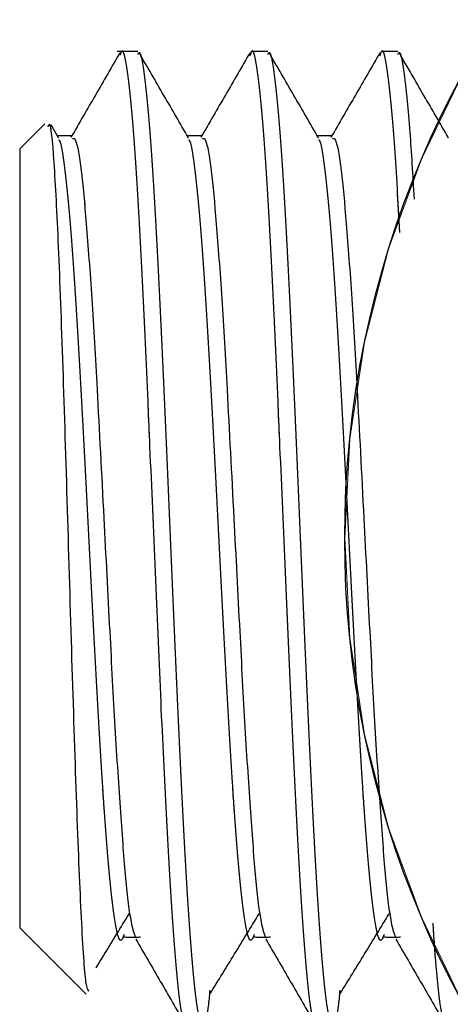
# Model space of a CAD drawing. Header units: inches. Extents: x 0.1 to 16.9, y 0.1 to 10.9.
# Tile 79 of 235: x 6.6275 to 6.6496, y 2.1644 to 2.215. Entities that reach past the tile are written whole.
import ezdxf

# ---------------------------------------------------------------- set-up
doc = ezdxf.new("R2010")
doc.units = ezdxf.units.IN
doc.header["$MEASUREMENT"] = 0
doc.linetypes.add('PHANTOM', pattern=[0.5, 0.25, -0.05, 0.05, -0.05, 0.05, -0.05])

msp = doc.modelspace()

# ---------------------------------------------------------------- linework, layer by layer
at = {"color": 7, "linetype": 'Continuous', "lineweight": 25}
for p, q in [((6.633548, 2.213374), (6.632499, 2.213374)), ((6.640215, 2.213374), (6.639381, 2.213374)), ((6.646882, 2.213374), (6.646048, 2.213374)), ((6.628785, 2.209659), (6.627499, 2.208374)), ((6.629485, 2.208944), (6.629104, 2.209601)), ((6.627499, 2.208374), (6.627499, 2.205092)), ((6.627499, 2.205092), (6.627499, 2.168374)), ((6.627499, 2.168374), (6.630902, 2.164971))]:
    msp.add_line(p, q, dxfattribs=at)
at = {"color": 7, "linetype": 'PHANTOM', "lineweight": 18}
for p, q in [((6.633548, 2.213374), (6.632499, 2.213374)), ((6.633548, 2.213374), (6.632499, 2.213374)), ((6.633548, 2.213374), (6.632499, 2.213374)), ((6.640215, 2.213374), (6.639381, 2.213374)), ((6.640215, 2.213374), (6.639381, 2.213374)), ((6.640215, 2.213374), (6.639381, 2.213374)), ((6.646882, 2.213374), (6.646048, 2.213374)), ((6.646882, 2.213374), (6.646048, 2.213374)), ((6.646882, 2.213374), (6.646048, 2.213374)), ((6.628785, 2.209659), (6.627499, 2.208374)), ((6.628785, 2.209659), (6.627499, 2.208374)), ((6.628785, 2.209659), (6.627499, 2.208374)), ((6.629485, 2.208944), (6.629104, 2.209601)), ((6.629485, 2.208944), (6.629104, 2.209601)), ((6.629485, 2.208944), (6.629104, 2.209601)), ((6.627499, 2.208374), (6.627499, 2.205092)), ((6.627499, 2.208374), (6.627499, 2.205092)), ((6.627499, 2.208374), (6.627499, 2.205092)), ((6.627499, 2.205092), (6.627499, 2.168374)), ((6.627499, 2.205092), (6.627499, 2.168374)), ((6.627499, 2.205092), (6.627499, 2.168374)), ((6.627499, 2.168374), (6.630902, 2.164971)), ((6.627499, 2.168374), (6.630902, 2.164971)), ((6.627499, 2.168374), (6.630902, 2.164971))]:
    msp.add_line(p, q, dxfattribs=at)
at = {"color": 7, "linetype": 'Continuous', "lineweight": 25}
msp.add_circle((6.694166, 2.188374), 0.05, dxfattribs=at)
at = {"color": 7, "linetype": 'PHANTOM', "lineweight": 18}
msp.add_circle((6.694166, 2.188374), 0.05, dxfattribs=at)
msp.add_circle((6.694166, 2.188374), 0.05, dxfattribs=at)
msp.add_circle((6.694166, 2.188374), 0.05, dxfattribs=at)
at = {"color": 7, "linetype": 'Continuous', "lineweight": 25}
for points, knots in [([(6.632642, 2.213312), (6.632222, 2.212587), (6.631384, 2.211138), (6.630544, 2.20969), (6.630126, 2.208967)], [0, 0, 0, 0, 0.501014, 1, 1, 1, 1]), ([(6.635965, 2.163656), (6.635919, 2.163706), (6.635784, 2.163857), (6.635546, 2.165887), (6.63528, 2.169491), (6.635003, 2.17442), (6.634726, 2.180252), (6.634461, 2.186629), (6.634267, 2.191074), (6.634141, 2.193967), (6.634018, 2.196803), (6.633813, 2.201414), (6.63353, 2.206489), (6.633265, 2.210408), (6.632987, 2.212771), (6.632778, 2.213606), (6.632665, 2.213267), (6.632641, 2.213197)], [0, 0, 0, 0, 0.042155, 0.125008, 0.206841, 0.289336, 0.371872, 0.453672, 0.53653, 0.540681, 0.566963, 0.6487, 0.731561, 0.813332, 0.895905, 0.97836, 1, 1, 1, 1]), ([(6.633548, 2.213214), (6.633572, 2.213261), (6.633686, 2.213488), (6.633899, 2.212235), (6.634169, 2.209472), (6.634441, 2.205188), (6.634722, 2.199833), (6.634985, 2.193699), (6.635268, 2.187234), (6.635535, 2.180826), (6.63581, 2.174924), (6.636089, 2.169906), (6.636354, 2.16614), (6.636629, 2.163773), (6.6368, 2.163544), (6.636881, 2.163434)], [0, 0, 0, 0, 0.021654, 0.104192, 0.186092, 0.268049, 0.350563, 0.432013, 0.514622, 0.596312, 0.67849, 0.76088, 0.842399, 0.925035, 1, 1, 1, 1]), ([(6.636151, 2.208944), (6.635731, 2.209669), (6.634892, 2.211117), (6.634054, 2.212565), (6.633635, 2.213288)], [0, 0, 0, 0, 0.500699, 1, 1, 1, 1]), ([(6.639309, 2.213312), (6.638889, 2.212587), (6.638051, 2.211138), (6.637211, 2.20969), (6.636792, 2.208967)], [0, 0, 0, 0, 0.500967, 1, 1, 1, 1]), ([(6.642632, 2.163656), (6.642586, 2.163706), (6.64245, 2.163857), (6.642213, 2.165887), (6.641947, 2.169491), (6.64167, 2.17442), (6.641393, 2.180252), (6.641127, 2.186629), (6.640934, 2.191074), (6.640808, 2.193967), (6.640684, 2.196803), (6.640479, 2.201414), (6.640196, 2.206487), (6.639931, 2.210413), (6.639653, 2.212751), (6.639445, 2.213658), (6.639331, 2.213239), (6.639307, 2.213152)], [0, 0, 0, 0, 0.042154, 0.125002, 0.206829, 0.289319, 0.37185, 0.453644, 0.536497, 0.540647, 0.566927, 0.648659, 0.731515, 0.813281, 0.895848, 0.978297, 1, 1, 1, 1]), ([(6.640215, 2.213214), (6.640239, 2.213261), (6.640352, 2.213488), (6.640566, 2.212235), (6.640836, 2.209472), (6.641108, 2.205188), (6.641389, 2.199833), (6.641652, 2.193699), (6.641935, 2.187234), (6.642202, 2.180826), (6.642477, 2.174924), (6.642756, 2.169906), (6.64302, 2.16614), (6.643295, 2.163773), (6.643467, 2.163544), (6.643548, 2.163434)], [0, 0, 0, 0, 0.021654, 0.104192, 0.186092, 0.268049, 0.350563, 0.432013, 0.514622, 0.596312, 0.67849, 0.76088, 0.842399, 0.925035, 1, 1, 1, 1]), ([(6.642818, 2.208944), (6.642398, 2.209669), (6.641559, 2.211117), (6.64072, 2.212565), (6.640302, 2.213288)], [0, 0, 0, 0, 0.500654, 1, 1, 1, 1]), ([(6.645976, 2.213312), (6.645556, 2.212587), (6.644717, 2.211138), (6.643878, 2.20969), (6.643459, 2.208967)], [0, 0, 0, 0, 0.50092, 1, 1, 1, 1]), ([(6.646988, 2.204078), (6.646947, 2.204845), (6.646813, 2.207329), (6.646598, 2.210376), (6.64632, 2.212762), (6.646112, 2.213657), (6.645997, 2.213239), (6.645974, 2.213152)], [0, 0, 0, 0, 0.119751, 0.387829, 0.658534, 0.92885, 1, 1, 1, 1]), ([(6.646882, 2.213214), (6.646905, 2.213262), (6.647019, 2.213489), (6.647233, 2.212212), (6.647486, 2.209715), (6.647651, 2.207007), (6.647725, 2.205789)], [0, 0, 0, 0, 0.08558, 0.411778, 0.735452, 1, 1, 1, 1]), ([(6.649485, 2.208944), (6.649065, 2.209669), (6.648225, 2.211117), (6.647387, 2.212565), (6.646968, 2.213288)], [0, 0, 0, 0, 0.500609, 1, 1, 1, 1]), ([(6.631051, 2.165119), (6.631, 2.165173), (6.630875, 2.165306), (6.630665, 2.168565), (6.630442, 2.174032), (6.630208, 2.181135), (6.629982, 2.188889), (6.629751, 2.196439), (6.629521, 2.202932), (6.629295, 2.207521), (6.629096, 2.209854), (6.628979, 2.209595), (6.628938, 2.209506)], [0, 0, 0, 0, 0.076519, 0.188723, 0.299987, 0.40985, 0.519114, 0.626635, 0.73389, 0.839081, 0.944002, 1, 1, 1, 1]), ([(6.630214, 2.209043), (6.630074, 2.209043), (6.629812, 2.209043), (6.62955, 2.209043), (6.629427, 2.209043)], [0, 0, 0, 0, 0.532208, 1, 1, 1, 1]), ([(6.63688, 2.209043), (6.636741, 2.209043), (6.636479, 2.209043), (6.636216, 2.209043), (6.636094, 2.209043)], [0, 0, 0, 0, 0.532071, 1, 1, 1, 1]), ([(6.643547, 2.209043), (6.643408, 2.209043), (6.643145, 2.209043), (6.642883, 2.209043), (6.64276, 2.209043)], [0, 0, 0, 0, 0.531934, 1, 1, 1, 1]), ([(6.632862, 2.168035), (6.632796, 2.167873), (6.632639, 2.167489), (6.632392, 2.168484), (6.632111, 2.170715), (6.631931, 2.173087), (6.631806, 2.174871), (6.63168, 2.17675), (6.631463, 2.180338), (6.631199, 2.185529), (6.630917, 2.190895), (6.630648, 2.196107), (6.630375, 2.200799), (6.630095, 2.204692), (6.629832, 2.207405), (6.629619, 2.208795), (6.629507, 2.208816), (6.629485, 2.208821)], [0, 0, 0, 0, 0.0591998, 0.1400851, 0.2215373, 0.3019298, 0.3068001, 0.332051, 0.4135507, 0.4939331, 0.5754383, 0.6561837, 0.737176, 0.8185772, 0.8989929, 0.9805501, 1, 1, 1, 1]), ([(6.633455, 2.167871), (6.633379, 2.168065), (6.633211, 2.168487), (6.632944, 2.170748), (6.632681, 2.174162), (6.632398, 2.17854), (6.632123, 2.183729), (6.631812, 2.189739), (6.631506, 2.19568), (6.631209, 2.200801), (6.630929, 2.204683), (6.630665, 2.207438), (6.630416, 2.20893), (6.63027, 2.208898), (6.630214, 2.208886)], [0, 0, 0, 0, 0.071556, 0.156422, 0.240185, 0.325141, 0.409162, 0.501656, 0.608972, 0.693359, 0.778173, 0.861959, 0.946935, 1, 1, 1, 1]), ([(6.639529, 2.168035), (6.639463, 2.167873), (6.639305, 2.167489), (6.639059, 2.168484), (6.638778, 2.170715), (6.638597, 2.173087), (6.638473, 2.174871), (6.638346, 2.17675), (6.63813, 2.180338), (6.637866, 2.185529), (6.637584, 2.190895), (6.637315, 2.196107), (6.637042, 2.200799), (6.636762, 2.204692), (6.636499, 2.207405), (6.636286, 2.208795), (6.636174, 2.208816), (6.636152, 2.208821)], [0, 0, 0, 0, 0.0592, 0.140085, 0.221538, 0.301931, 0.306801, 0.332052, 0.413552, 0.493934, 0.57544, 0.656185, 0.737178, 0.818579, 0.898995, 0.980553, 1, 1, 1, 1]), ([(6.640122, 2.167871), (6.640046, 2.168065), (6.639878, 2.168487), (6.639611, 2.170748), (6.639348, 2.174162), (6.639065, 2.17854), (6.63879, 2.183729), (6.638479, 2.189739), (6.638172, 2.19568), (6.637876, 2.200801), (6.637595, 2.204683), (6.637332, 2.207438), (6.637083, 2.208929), (6.636937, 2.208898), (6.63688, 2.208886)], [0, 0, 0, 0, 0.07156, 0.156427, 0.240191, 0.325149, 0.409171, 0.501666, 0.608984, 0.693372, 0.778187, 0.861975, 0.946952, 1, 1, 1, 1]), ([(6.646196, 2.168035), (6.646129, 2.167873), (6.645972, 2.167489), (6.645726, 2.168484), (6.645444, 2.170715), (6.645264, 2.173087), (6.645139, 2.174871), (6.645013, 2.17675), (6.644796, 2.180338), (6.644533, 2.185529), (6.644251, 2.190895), (6.643982, 2.196107), (6.643709, 2.200799), (6.643429, 2.204692), (6.643165, 2.207405), (6.642952, 2.208795), (6.64284, 2.208816), (6.642819, 2.208821)], [0, 0, 0, 0, 0.0592, 0.140086, 0.221538, 0.301931, 0.306802, 0.332053, 0.413553, 0.493936, 0.575441, 0.656187, 0.73718, 0.818582, 0.898998, 0.980555, 1, 1, 1, 1]), ([(6.646789, 2.167871), (6.646712, 2.168065), (6.646545, 2.168487), (6.646278, 2.170748), (6.646014, 2.174162), (6.645732, 2.17854), (6.645456, 2.183729), (6.645146, 2.189739), (6.644839, 2.19568), (6.644542, 2.200801), (6.644262, 2.204683), (6.643998, 2.207438), (6.64375, 2.208929), (6.643603, 2.208898), (6.643547, 2.208886)], [0, 0, 0, 0, 0.071564, 0.156433, 0.240198, 0.325157, 0.40918, 0.501677, 0.608995, 0.693385, 0.778201, 0.86199, 0.946968, 1, 1, 1, 1]), ([(6.631411, 2.166311), (6.631558, 2.16655), (6.632123, 2.167467), (6.63269, 2.1684), (6.633108, 2.169091)], [0, 0, 0, 0, 0.260599, 1, 1, 1, 1]), ([(6.637268, 2.164994), (6.637685, 2.165671), (6.63852, 2.167026), (6.639356, 2.168402), (6.639775, 2.169091)], [0, 0, 0, 0, 0.499589, 1, 1, 1, 1]), ([(6.643935, 2.164994), (6.644352, 2.165672), (6.645187, 2.167027), (6.646023, 2.168402), (6.646442, 2.169091)], [0, 0, 0, 0, 0.4996138, 1, 1, 1, 1]), ([(6.649298, 2.163656), (6.649253, 2.16371), (6.649117, 2.163869), (6.648908, 2.165548), (6.648756, 2.167724), (6.648693, 2.168611)], [0, 0, 0, 0, 0.231501, 0.68646, 1, 1, 1, 1]), ([(6.632861, 2.167902), (6.632999, 2.167899), (6.633277, 2.167894), (6.633555, 2.167899), (6.633694, 2.167902)], [0, 0, 0, 0, 0.497537, 1, 1, 1, 1]), ([(6.633455, 2.167787), (6.633873, 2.167066), (6.63471, 2.165622), (6.635547, 2.164175), (6.635967, 2.163451)], [0, 0, 0, 0, 0.499288, 1, 1, 1, 1]), ([(6.639528, 2.167902), (6.639666, 2.167899), (6.639944, 2.167894), (6.640222, 2.167899), (6.640361, 2.167902)], [0, 0, 0, 0, 0.497671, 1, 1, 1, 1]), ([(6.640122, 2.167787), (6.64054, 2.167066), (6.641377, 2.165622), (6.642214, 2.164175), (6.642633, 2.163451)], [0, 0, 0, 0, 0.499324, 1, 1, 1, 1]), ([(6.646194, 2.167902), (6.646333, 2.167899), (6.64661, 2.167894), (6.646888, 2.167899), (6.647028, 2.167902)], [0, 0, 0, 0, 0.497806, 1, 1, 1, 1]), ([(6.646788, 2.167787), (6.647206, 2.167066), (6.648043, 2.165622), (6.648881, 2.164175), (6.6493, 2.163451)], [0, 0, 0, 0, 0.499361, 1, 1, 1, 1]), ([(6.636903, 2.163379), (6.636995, 2.163499), (6.637117, 2.163657), (6.637238, 2.164871), (6.637268, 2.165165)], [0, 0, 0, 0, 0.757221, 1, 1, 1, 1]), ([(6.64357, 2.163379), (6.643662, 2.163499), (6.643784, 2.163657), (6.643905, 2.164871), (6.643934, 2.165165)], [0, 0, 0, 0, 0.757207, 1, 1, 1, 1])]:
    msp.add_open_spline(points, degree=3, knots=knots, dxfattribs=at)
at = {"color": 7, "linetype": 'PHANTOM', "lineweight": 18}
for points, knots in [([(6.632642, 2.213312), (6.632222, 2.212587), (6.631384, 2.211138), (6.630544, 2.20969), (6.630126, 2.208967)], [0, 0, 0, 0, 0.501014, 1, 1, 1, 1]), ([(6.632642, 2.213312), (6.632222, 2.212587), (6.631384, 2.211138), (6.630544, 2.20969), (6.630126, 2.208967)], [0, 0, 0, 0, 0.5010141, 1, 1, 1, 1]), ([(6.632642, 2.213312), (6.632222, 2.212587), (6.631384, 2.211138), (6.630544, 2.20969), (6.630126, 2.208967)], [0, 0, 0, 0, 0.501014, 1, 1, 1, 1]), ([(6.635965, 2.163656), (6.635919, 2.163706), (6.635784, 2.163857), (6.635546, 2.165887), (6.63528, 2.169491), (6.635003, 2.17442), (6.634726, 2.180252), (6.634461, 2.186629), (6.634267, 2.191074), (6.634141, 2.193967), (6.634018, 2.196803), (6.633813, 2.201414), (6.63353, 2.206489), (6.633265, 2.210408), (6.632987, 2.212771), (6.632778, 2.213606), (6.632665, 2.213267), (6.632641, 2.213197)], [0, 0, 0, 0, 0.042155, 0.125008, 0.206841, 0.289336, 0.371872, 0.453672, 0.53653, 0.540681, 0.566963, 0.6487, 0.731561, 0.813332, 0.895905, 0.97836, 1, 1, 1, 1]), ([(6.635965, 2.163656), (6.635919, 2.163706), (6.635784, 2.163857), (6.635546, 2.165887), (6.63528, 2.169491), (6.635003, 2.17442), (6.634726, 2.180252), (6.634461, 2.186629), (6.634267, 2.191074), (6.634141, 2.193967), (6.634018, 2.196803), (6.633813, 2.201414), (6.63353, 2.206489), (6.633265, 2.210408), (6.632987, 2.212771), (6.632778, 2.213606), (6.632665, 2.213267), (6.632641, 2.213197)], [0, 0, 0, 0, 0.042155, 0.125008, 0.206841, 0.289336, 0.371872, 0.453672, 0.53653, 0.540681, 0.566963, 0.6487, 0.731561, 0.813332, 0.895905, 0.97836, 1, 1, 1, 1]), ([(6.635965, 2.163656), (6.635919, 2.163706), (6.635784, 2.163857), (6.635546, 2.165887), (6.63528, 2.169491), (6.635003, 2.17442), (6.634726, 2.180252), (6.634461, 2.186629), (6.634267, 2.191074), (6.634141, 2.193967), (6.634018, 2.196803), (6.633813, 2.201414), (6.63353, 2.206489), (6.633265, 2.210408), (6.632987, 2.212771), (6.632778, 2.213606), (6.632665, 2.213267), (6.632641, 2.213197)], [0, 0, 0, 0, 0.0421546, 0.1250076, 0.2068409, 0.2893356, 0.3718725, 0.4536717, 0.5365301, 0.5406806, 0.5669627, 0.6486998, 0.7315609, 0.8133324, 0.8959054, 0.9783596, 1, 1, 1, 1]), ([(6.633548, 2.213214), (6.633572, 2.213261), (6.633686, 2.213488), (6.633899, 2.212235), (6.634169, 2.209472), (6.634441, 2.205188), (6.634722, 2.199833), (6.634985, 2.193699), (6.635268, 2.187234), (6.635535, 2.180826), (6.63581, 2.174924), (6.636089, 2.169906), (6.636354, 2.16614), (6.636629, 2.163773), (6.6368, 2.163544), (6.636881, 2.163434)], [0, 0, 0, 0, 0.021654, 0.104192, 0.186092, 0.268049, 0.350563, 0.432013, 0.514622, 0.596312, 0.67849, 0.76088, 0.842399, 0.925035, 1, 1, 1, 1]), ([(6.633548, 2.213214), (6.633572, 2.213261), (6.633686, 2.213488), (6.633899, 2.212235), (6.634169, 2.209472), (6.634441, 2.205188), (6.634722, 2.199833), (6.634985, 2.193699), (6.635268, 2.187234), (6.635535, 2.180826), (6.63581, 2.174924), (6.636089, 2.169906), (6.636354, 2.16614), (6.636629, 2.163773), (6.6368, 2.163544), (6.636881, 2.163434)], [0, 0, 0, 0, 0.021654, 0.104192, 0.186092, 0.268049, 0.350563, 0.432013, 0.514622, 0.596312, 0.67849, 0.76088, 0.842399, 0.925035, 1, 1, 1, 1]), ([(6.633548, 2.213214), (6.633572, 2.213261), (6.633686, 2.213488), (6.633899, 2.212235), (6.634169, 2.209472), (6.634441, 2.205188), (6.634722, 2.199833), (6.634985, 2.193699), (6.635268, 2.187234), (6.635535, 2.180826), (6.63581, 2.174924), (6.636089, 2.169906), (6.636354, 2.16614), (6.636629, 2.163773), (6.6368, 2.163544), (6.636881, 2.163434)], [0, 0, 0, 0, 0.0216543, 0.1041923, 0.1860915, 0.2680485, 0.3505633, 0.4320126, 0.5146216, 0.5963122, 0.6784898, 0.7608795, 0.842399, 0.925035, 1, 1, 1, 1]), ([(6.636151, 2.208944), (6.635731, 2.209669), (6.634892, 2.211117), (6.634054, 2.212565), (6.633635, 2.213288)], [0, 0, 0, 0, 0.5006985, 1, 1, 1, 1]), ([(6.636151, 2.208944), (6.635731, 2.209669), (6.634892, 2.211117), (6.634054, 2.212565), (6.633635, 2.213288)], [0, 0, 0, 0, 0.500699, 1, 1, 1, 1]), ([(6.636151, 2.208944), (6.635731, 2.209669), (6.634892, 2.211117), (6.634054, 2.212565), (6.633635, 2.213288)], [0, 0, 0, 0, 0.5006985, 1, 1, 1, 1]), ([(6.639309, 2.213312), (6.638889, 2.212587), (6.638051, 2.211138), (6.637211, 2.20969), (6.636792, 2.208967)], [0, 0, 0, 0, 0.500967, 1, 1, 1, 1]), ([(6.639309, 2.213312), (6.638889, 2.212587), (6.638051, 2.211138), (6.637211, 2.20969), (6.636792, 2.208967)], [0, 0, 0, 0, 0.500967, 1, 1, 1, 1]), ([(6.639309, 2.213312), (6.638889, 2.212587), (6.638051, 2.211138), (6.637211, 2.20969), (6.636792, 2.208967)], [0, 0, 0, 0, 0.500967, 1, 1, 1, 1]), ([(6.642632, 2.163656), (6.642586, 2.163706), (6.64245, 2.163857), (6.642213, 2.165887), (6.641947, 2.169491), (6.64167, 2.17442), (6.641393, 2.180252), (6.641127, 2.186629), (6.640934, 2.191074), (6.640808, 2.193967), (6.640684, 2.196803), (6.640479, 2.201414), (6.640196, 2.206487), (6.639931, 2.210413), (6.639653, 2.212751), (6.639445, 2.213658), (6.639331, 2.213239), (6.639307, 2.213152)], [0, 0, 0, 0, 0.042154, 0.125002, 0.206829, 0.289319, 0.37185, 0.453644, 0.536497, 0.540647, 0.566927, 0.648659, 0.731515, 0.813281, 0.895848, 0.978297, 1, 1, 1, 1]), ([(6.642632, 2.163656), (6.642586, 2.163706), (6.64245, 2.163857), (6.642213, 2.165887), (6.641947, 2.169491), (6.64167, 2.17442), (6.641393, 2.180252), (6.641127, 2.186629), (6.640934, 2.191074), (6.640808, 2.193967), (6.640684, 2.196803), (6.640479, 2.201414), (6.640196, 2.206487), (6.639931, 2.210413), (6.639653, 2.212751), (6.639445, 2.213658), (6.639331, 2.213239), (6.639307, 2.213152)], [0, 0, 0, 0, 0.042154, 0.1250015, 0.2068294, 0.2893186, 0.37185, 0.4536438, 0.5364967, 0.5406469, 0.5669272, 0.648659, 0.7315145, 0.8132807, 0.8958481, 0.9782969, 1, 1, 1, 1]), ([(6.642632, 2.163656), (6.642586, 2.163706), (6.64245, 2.163857), (6.642213, 2.165887), (6.641947, 2.169491), (6.64167, 2.17442), (6.641393, 2.180252), (6.641127, 2.186629), (6.640934, 2.191074), (6.640808, 2.193967), (6.640684, 2.196803), (6.640479, 2.201414), (6.640196, 2.206487), (6.639931, 2.210413), (6.639653, 2.212751), (6.639445, 2.213658), (6.639331, 2.213239), (6.639307, 2.213152)], [0, 0, 0, 0, 0.042154, 0.125002, 0.206829, 0.289319, 0.37185, 0.453644, 0.536497, 0.540647, 0.566927, 0.648659, 0.731515, 0.813281, 0.895848, 0.978297, 1, 1, 1, 1]), ([(6.640215, 2.213214), (6.640239, 2.213261), (6.640352, 2.213488), (6.640566, 2.212235), (6.640836, 2.209472), (6.641108, 2.205188), (6.641389, 2.199833), (6.641652, 2.193699), (6.641935, 2.187234), (6.642202, 2.180826), (6.642477, 2.174924), (6.642756, 2.169906), (6.64302, 2.16614), (6.643295, 2.163773), (6.643467, 2.163544), (6.643548, 2.163434)], [0, 0, 0, 0, 0.021654, 0.104192, 0.186092, 0.268049, 0.350563, 0.432013, 0.514622, 0.596312, 0.67849, 0.76088, 0.842399, 0.925035, 1, 1, 1, 1]), ([(6.640215, 2.213214), (6.640239, 2.213261), (6.640352, 2.213488), (6.640566, 2.212235), (6.640836, 2.209472), (6.641108, 2.205188), (6.641389, 2.199833), (6.641652, 2.193699), (6.641935, 2.187234), (6.642202, 2.180826), (6.642477, 2.174924), (6.642756, 2.169906), (6.64302, 2.16614), (6.643295, 2.163773), (6.643467, 2.163544), (6.643548, 2.163434)], [0, 0, 0, 0, 0.021654, 0.104192, 0.186092, 0.268049, 0.350563, 0.432013, 0.514622, 0.596312, 0.67849, 0.76088, 0.842399, 0.925035, 1, 1, 1, 1]), ([(6.640215, 2.213214), (6.640239, 2.213261), (6.640352, 2.213488), (6.640566, 2.212235), (6.640836, 2.209472), (6.641108, 2.205188), (6.641389, 2.199833), (6.641652, 2.193699), (6.641935, 2.187234), (6.642202, 2.180826), (6.642477, 2.174924), (6.642756, 2.169906), (6.64302, 2.16614), (6.643295, 2.163773), (6.643467, 2.163544), (6.643548, 2.163434)], [0, 0, 0, 0, 0.0216543, 0.1041923, 0.1860915, 0.2680485, 0.3505633, 0.4320126, 0.5146216, 0.5963122, 0.6784898, 0.7608795, 0.842399, 0.925035, 1, 1, 1, 1]), ([(6.642818, 2.208944), (6.642398, 2.209669), (6.641559, 2.211117), (6.64072, 2.212565), (6.640302, 2.213288)], [0, 0, 0, 0, 0.500654, 1, 1, 1, 1]), ([(6.642818, 2.208944), (6.642398, 2.209669), (6.641559, 2.211117), (6.64072, 2.212565), (6.640302, 2.213288)], [0, 0, 0, 0, 0.5006537, 1, 1, 1, 1]), ([(6.642818, 2.208944), (6.642398, 2.209669), (6.641559, 2.211117), (6.64072, 2.212565), (6.640302, 2.213288)], [0, 0, 0, 0, 0.500654, 1, 1, 1, 1]), ([(6.645976, 2.213312), (6.645556, 2.212587), (6.644717, 2.211138), (6.643878, 2.20969), (6.643459, 2.208967)], [0, 0, 0, 0, 0.50092, 1, 1, 1, 1]), ([(6.645976, 2.213312), (6.645556, 2.212587), (6.644717, 2.211138), (6.643878, 2.20969), (6.643459, 2.208967)], [0, 0, 0, 0, 0.5009199, 1, 1, 1, 1]), ([(6.645976, 2.213312), (6.645556, 2.212587), (6.644717, 2.211138), (6.643878, 2.20969), (6.643459, 2.208967)], [0, 0, 0, 0, 0.50092, 1, 1, 1, 1]), ([(6.646988, 2.204078), (6.646947, 2.204845), (6.646813, 2.207329), (6.646598, 2.210376), (6.64632, 2.212762), (6.646112, 2.213657), (6.645997, 2.213239), (6.645974, 2.213152)], [0, 0, 0, 0, 0.119751, 0.387829, 0.658534, 0.92885, 1, 1, 1, 1]), ([(6.646988, 2.204078), (6.646947, 2.204845), (6.646813, 2.207329), (6.646598, 2.210376), (6.64632, 2.212762), (6.646112, 2.213657), (6.645997, 2.213239), (6.645974, 2.213152)], [0, 0, 0, 0, 0.119751, 0.387829, 0.658534, 0.92885, 1, 1, 1, 1]), ([(6.646988, 2.204078), (6.646947, 2.204845), (6.646813, 2.207329), (6.646598, 2.210376), (6.64632, 2.212762), (6.646112, 2.213657), (6.645997, 2.213239), (6.645974, 2.213152)], [0, 0, 0, 0, 0.119751, 0.387829, 0.658534, 0.92885, 1, 1, 1, 1]), ([(6.646882, 2.213214), (6.646905, 2.213262), (6.647019, 2.213489), (6.647233, 2.212212), (6.647486, 2.209715), (6.647651, 2.207007), (6.647725, 2.205789)], [0, 0, 0, 0, 0.08558, 0.411778, 0.735452, 1, 1, 1, 1]), ([(6.646882, 2.213214), (6.646905, 2.213262), (6.647019, 2.213489), (6.647233, 2.212212), (6.647486, 2.209715), (6.647651, 2.207007), (6.647725, 2.205789)], [0, 0, 0, 0, 0.08558, 0.411778, 0.735452, 1, 1, 1, 1]), ([(6.646882, 2.213214), (6.646905, 2.213262), (6.647019, 2.213489), (6.647233, 2.212212), (6.647486, 2.209715), (6.647651, 2.207007), (6.647725, 2.205789)], [0, 0, 0, 0, 0.0855799, 0.4117783, 0.7354519, 1, 1, 1, 1]), ([(6.649485, 2.208944), (6.649065, 2.209669), (6.648225, 2.211117), (6.647387, 2.212565), (6.646968, 2.213288)], [0, 0, 0, 0, 0.500609, 1, 1, 1, 1]), ([(6.649485, 2.208944), (6.649065, 2.209669), (6.648225, 2.211117), (6.647387, 2.212565), (6.646968, 2.213288)], [0, 0, 0, 0, 0.5006088, 1, 1, 1, 1]), ([(6.649485, 2.208944), (6.649065, 2.209669), (6.648225, 2.211117), (6.647387, 2.212565), (6.646968, 2.213288)], [0, 0, 0, 0, 0.500609, 1, 1, 1, 1]), ([(6.631051, 2.165119), (6.631, 2.165173), (6.630875, 2.165306), (6.630665, 2.168565), (6.630442, 2.174032), (6.630208, 2.181135), (6.629982, 2.188889), (6.629751, 2.196439), (6.629521, 2.202932), (6.629295, 2.207521), (6.629096, 2.209854), (6.628979, 2.209595), (6.628938, 2.209506)], [0, 0, 0, 0, 0.076519, 0.188723, 0.299987, 0.40985, 0.519114, 0.626635, 0.73389, 0.839081, 0.944002, 1, 1, 1, 1]), ([(6.631051, 2.165119), (6.631, 2.165173), (6.630875, 2.165306), (6.630665, 2.168565), (6.630442, 2.174032), (6.630208, 2.181135), (6.629982, 2.188889), (6.629751, 2.196439), (6.629521, 2.202932), (6.629295, 2.207521), (6.629096, 2.209854), (6.628979, 2.209595), (6.628938, 2.209506)], [0, 0, 0, 0, 0.076519, 0.188723, 0.299987, 0.40985, 0.519114, 0.626635, 0.73389, 0.839081, 0.944002, 1, 1, 1, 1]), ([(6.631051, 2.165119), (6.631, 2.165173), (6.630875, 2.165306), (6.630665, 2.168565), (6.630442, 2.174032), (6.630208, 2.181135), (6.629982, 2.188889), (6.629751, 2.196439), (6.629521, 2.202932), (6.629295, 2.207521), (6.629096, 2.209854), (6.628979, 2.209595), (6.628938, 2.209506)], [0, 0, 0, 0, 0.076519, 0.188723, 0.299987, 0.40985, 0.519114, 0.626635, 0.73389, 0.839081, 0.944002, 1, 1, 1, 1]), ([(6.630214, 2.209043), (6.630074, 2.209043), (6.629812, 2.209043), (6.62955, 2.209043), (6.629427, 2.209043)], [0, 0, 0, 0, 0.5322083, 1, 1, 1, 1]), ([(6.630214, 2.209043), (6.630074, 2.209043), (6.629812, 2.209043), (6.62955, 2.209043), (6.629427, 2.209043)], [0, 0, 0, 0, 0.532208, 1, 1, 1, 1]), ([(6.630214, 2.209043), (6.630074, 2.209043), (6.629812, 2.209043), (6.62955, 2.209043), (6.629427, 2.209043)], [0, 0, 0, 0, 0.532208, 1, 1, 1, 1]), ([(6.63688, 2.209043), (6.636741, 2.209043), (6.636479, 2.209043), (6.636216, 2.209043), (6.636094, 2.209043)], [0, 0, 0, 0, 0.532071, 1, 1, 1, 1]), ([(6.63688, 2.209043), (6.636741, 2.209043), (6.636479, 2.209043), (6.636216, 2.209043), (6.636094, 2.209043)], [0, 0, 0, 0, 0.532071, 1, 1, 1, 1]), ([(6.63688, 2.209043), (6.636741, 2.209043), (6.636479, 2.209043), (6.636216, 2.209043), (6.636094, 2.209043)], [0, 0, 0, 0, 0.532071, 1, 1, 1, 1]), ([(6.643547, 2.209043), (6.643408, 2.209043), (6.643145, 2.209043), (6.642883, 2.209043), (6.64276, 2.209043)], [0, 0, 0, 0, 0.531934, 1, 1, 1, 1]), ([(6.643547, 2.209043), (6.643408, 2.209043), (6.643145, 2.209043), (6.642883, 2.209043), (6.64276, 2.209043)], [0, 0, 0, 0, 0.531934, 1, 1, 1, 1]), ([(6.643547, 2.209043), (6.643408, 2.209043), (6.643145, 2.209043), (6.642883, 2.209043), (6.64276, 2.209043)], [0, 0, 0, 0, 0.531934, 1, 1, 1, 1]), ([(6.632862, 2.168035), (6.632796, 2.167873), (6.632639, 2.167489), (6.632392, 2.168484), (6.632111, 2.170715), (6.631931, 2.173087), (6.631806, 2.174871), (6.63168, 2.17675), (6.631463, 2.180338), (6.631199, 2.185529), (6.630917, 2.190895), (6.630648, 2.196107), (6.630375, 2.200799), (6.630095, 2.204692), (6.629832, 2.207405), (6.629619, 2.208795), (6.629507, 2.208816), (6.629485, 2.208821)], [0, 0, 0, 0, 0.0592, 0.140085, 0.221537, 0.30193, 0.3068, 0.332051, 0.413551, 0.493933, 0.575438, 0.656184, 0.737176, 0.818577, 0.898993, 0.98055, 1, 1, 1, 1]), ([(6.632862, 2.168035), (6.632796, 2.167873), (6.632639, 2.167489), (6.632392, 2.168484), (6.632111, 2.170715), (6.631931, 2.173087), (6.631806, 2.174871), (6.63168, 2.17675), (6.631463, 2.180338), (6.631199, 2.185529), (6.630917, 2.190895), (6.630648, 2.196107), (6.630375, 2.200799), (6.630095, 2.204692), (6.629832, 2.207405), (6.629619, 2.208795), (6.629507, 2.208816), (6.629485, 2.208821)], [0, 0, 0, 0, 0.0592, 0.140085, 0.221537, 0.30193, 0.3068, 0.332051, 0.413551, 0.493933, 0.575438, 0.656184, 0.737176, 0.818577, 0.898993, 0.98055, 1, 1, 1, 1]), ([(6.632862, 2.168035), (6.632796, 2.167873), (6.632639, 2.167489), (6.632392, 2.168484), (6.632111, 2.170715), (6.631931, 2.173087), (6.631806, 2.174871), (6.63168, 2.17675), (6.631463, 2.180338), (6.631199, 2.185529), (6.630917, 2.190895), (6.630648, 2.196107), (6.630375, 2.200799), (6.630095, 2.204692), (6.629832, 2.207405), (6.629619, 2.208795), (6.629507, 2.208816), (6.629485, 2.208821)], [0, 0, 0, 0, 0.0592, 0.140085, 0.221537, 0.30193, 0.3068, 0.332051, 0.413551, 0.493933, 0.575438, 0.656184, 0.737176, 0.818577, 0.898993, 0.98055, 1, 1, 1, 1]), ([(6.633455, 2.167871), (6.633379, 2.168065), (6.633211, 2.168487), (6.632944, 2.170748), (6.632681, 2.174162), (6.632398, 2.17854), (6.632123, 2.183729), (6.631812, 2.189739), (6.631506, 2.19568), (6.631209, 2.200801), (6.630929, 2.204683), (6.630665, 2.207438), (6.630416, 2.20893), (6.63027, 2.208898), (6.630214, 2.208886)], [0, 0, 0, 0, 0.071556, 0.156422, 0.240185, 0.325141, 0.409162, 0.501656, 0.608972, 0.693359, 0.778173, 0.861959, 0.946935, 1, 1, 1, 1]), ([(6.633455, 2.167871), (6.633379, 2.168065), (6.633211, 2.168487), (6.632944, 2.170748), (6.632681, 2.174162), (6.632398, 2.17854), (6.632123, 2.183729), (6.631812, 2.189739), (6.631506, 2.19568), (6.631209, 2.200801), (6.630929, 2.204683), (6.630665, 2.207438), (6.630416, 2.20893), (6.63027, 2.208898), (6.630214, 2.208886)], [0, 0, 0, 0, 0.071556, 0.156422, 0.240185, 0.325141, 0.409162, 0.501656, 0.608972, 0.693359, 0.778173, 0.861959, 0.946935, 1, 1, 1, 1]), ([(6.633455, 2.167871), (6.633379, 2.168065), (6.633211, 2.168487), (6.632944, 2.170748), (6.632681, 2.174162), (6.632398, 2.17854), (6.632123, 2.183729), (6.631812, 2.189739), (6.631506, 2.19568), (6.631209, 2.200801), (6.630929, 2.204683), (6.630665, 2.207438), (6.630416, 2.20893), (6.63027, 2.208898), (6.630214, 2.208886)], [0, 0, 0, 0, 0.071556, 0.156422, 0.240185, 0.325141, 0.409162, 0.501656, 0.608972, 0.693359, 0.778173, 0.861959, 0.946935, 1, 1, 1, 1]), ([(6.639529, 2.168035), (6.639463, 2.167873), (6.639305, 2.167489), (6.639059, 2.168484), (6.638778, 2.170715), (6.638597, 2.173087), (6.638473, 2.174871), (6.638346, 2.17675), (6.63813, 2.180338), (6.637866, 2.185529), (6.637584, 2.190895), (6.637315, 2.196107), (6.637042, 2.200799), (6.636762, 2.204692), (6.636499, 2.207405), (6.636286, 2.208795), (6.636174, 2.208816), (6.636152, 2.208821)], [0, 0, 0, 0, 0.0592, 0.1400854, 0.2215379, 0.3019306, 0.306801, 0.3320519, 0.4135518, 0.4939344, 0.5754398, 0.6561854, 0.737178, 0.8185794, 0.8989952, 0.9805527, 1, 1, 1, 1]), ([(6.639529, 2.168035), (6.639463, 2.167873), (6.639305, 2.167489), (6.639059, 2.168484), (6.638778, 2.170715), (6.638597, 2.173087), (6.638473, 2.174871), (6.638346, 2.17675), (6.63813, 2.180338), (6.637866, 2.185529), (6.637584, 2.190895), (6.637315, 2.196107), (6.637042, 2.200799), (6.636762, 2.204692), (6.636499, 2.207405), (6.636286, 2.208795), (6.636174, 2.208816), (6.636152, 2.208821)], [0, 0, 0, 0, 0.0592, 0.140085, 0.221538, 0.301931, 0.306801, 0.332052, 0.413552, 0.493934, 0.57544, 0.656185, 0.737178, 0.818579, 0.898995, 0.980553, 1, 1, 1, 1]), ([(6.639529, 2.168035), (6.639463, 2.167873), (6.639305, 2.167489), (6.639059, 2.168484), (6.638778, 2.170715), (6.638597, 2.173087), (6.638473, 2.174871), (6.638346, 2.17675), (6.63813, 2.180338), (6.637866, 2.185529), (6.637584, 2.190895), (6.637315, 2.196107), (6.637042, 2.200799), (6.636762, 2.204692), (6.636499, 2.207405), (6.636286, 2.208795), (6.636174, 2.208816), (6.636152, 2.208821)], [0, 0, 0, 0, 0.0592, 0.140085, 0.221538, 0.301931, 0.306801, 0.332052, 0.413552, 0.493934, 0.57544, 0.656185, 0.737178, 0.818579, 0.898995, 0.980553, 1, 1, 1, 1]), ([(6.640122, 2.167871), (6.640046, 2.168065), (6.639878, 2.168487), (6.639611, 2.170748), (6.639348, 2.174162), (6.639065, 2.17854), (6.63879, 2.183729), (6.638479, 2.189739), (6.638172, 2.19568), (6.637876, 2.200801), (6.637595, 2.204683), (6.637332, 2.207438), (6.637083, 2.208929), (6.636937, 2.208898), (6.63688, 2.208886)], [0, 0, 0, 0, 0.07156, 0.156427, 0.240191, 0.325149, 0.409171, 0.501666, 0.608984, 0.693372, 0.778187, 0.861975, 0.946952, 1, 1, 1, 1]), ([(6.640122, 2.167871), (6.640046, 2.168065), (6.639878, 2.168487), (6.639611, 2.170748), (6.639348, 2.174162), (6.639065, 2.17854), (6.63879, 2.183729), (6.638479, 2.189739), (6.638172, 2.19568), (6.637876, 2.200801), (6.637595, 2.204683), (6.637332, 2.207438), (6.637083, 2.208929), (6.636937, 2.208898), (6.63688, 2.208886)], [0, 0, 0, 0, 0.07156, 0.156427, 0.240191, 0.325149, 0.409171, 0.501666, 0.608984, 0.693372, 0.778187, 0.861975, 0.946952, 1, 1, 1, 1]), ([(6.640122, 2.167871), (6.640046, 2.168065), (6.639878, 2.168487), (6.639611, 2.170748), (6.639348, 2.174162), (6.639065, 2.17854), (6.63879, 2.183729), (6.638479, 2.189739), (6.638172, 2.19568), (6.637876, 2.200801), (6.637595, 2.204683), (6.637332, 2.207438), (6.637083, 2.208929), (6.636937, 2.208898), (6.63688, 2.208886)], [0, 0, 0, 0, 0.07156, 0.156427, 0.240191, 0.325149, 0.409171, 0.501666, 0.608984, 0.693372, 0.778187, 0.861975, 0.946952, 1, 1, 1, 1]), ([(6.646196, 2.168035), (6.646129, 2.167873), (6.645972, 2.167489), (6.645726, 2.168484), (6.645444, 2.170715), (6.645264, 2.173087), (6.645139, 2.174871), (6.645013, 2.17675), (6.644796, 2.180338), (6.644533, 2.185529), (6.644251, 2.190895), (6.643982, 2.196107), (6.643709, 2.200799), (6.643429, 2.204692), (6.643165, 2.207405), (6.642952, 2.208795), (6.64284, 2.208816), (6.642819, 2.208821)], [0, 0, 0, 0, 0.0592, 0.140086, 0.221538, 0.301931, 0.306802, 0.332053, 0.413553, 0.493936, 0.575441, 0.656187, 0.73718, 0.818582, 0.898998, 0.980555, 1, 1, 1, 1]), ([(6.646196, 2.168035), (6.646129, 2.167873), (6.645972, 2.167489), (6.645726, 2.168484), (6.645444, 2.170715), (6.645264, 2.173087), (6.645139, 2.174871), (6.645013, 2.17675), (6.644796, 2.180338), (6.644533, 2.185529), (6.644251, 2.190895), (6.643982, 2.196107), (6.643709, 2.200799), (6.643429, 2.204692), (6.643165, 2.207405), (6.642952, 2.208795), (6.64284, 2.208816), (6.642819, 2.208821)], [0, 0, 0, 0, 0.0592, 0.140086, 0.221538, 0.301931, 0.306802, 0.332053, 0.413553, 0.493936, 0.575441, 0.656187, 0.73718, 0.818582, 0.898998, 0.980555, 1, 1, 1, 1]), ([(6.646196, 2.168035), (6.646129, 2.167873), (6.645972, 2.167489), (6.645726, 2.168484), (6.645444, 2.170715), (6.645264, 2.173087), (6.645139, 2.174871), (6.645013, 2.17675), (6.644796, 2.180338), (6.644533, 2.185529), (6.644251, 2.190895), (6.643982, 2.196107), (6.643709, 2.200799), (6.643429, 2.204692), (6.643165, 2.207405), (6.642952, 2.208795), (6.64284, 2.208816), (6.642819, 2.208821)], [0, 0, 0, 0, 0.0592001, 0.1400858, 0.2215385, 0.3019314, 0.3068018, 0.3320528, 0.4135529, 0.4939357, 0.5754413, 0.6561871, 0.7371799, 0.8185815, 0.8989976, 0.9805553, 1, 1, 1, 1]), ([(6.646789, 2.167871), (6.646712, 2.168065), (6.646545, 2.168487), (6.646278, 2.170748), (6.646014, 2.174162), (6.645732, 2.17854), (6.645456, 2.183729), (6.645146, 2.189739), (6.644839, 2.19568), (6.644542, 2.200801), (6.644262, 2.204683), (6.643998, 2.207438), (6.64375, 2.208929), (6.643603, 2.208898), (6.643547, 2.208886)], [0, 0, 0, 0, 0.0715637, 0.1564327, 0.2401976, 0.3251565, 0.40918, 0.5016767, 0.6089953, 0.6933852, 0.778201, 0.86199, 0.9469684, 1, 1, 1, 1]), ([(6.646789, 2.167871), (6.646712, 2.168065), (6.646545, 2.168487), (6.646278, 2.170748), (6.646014, 2.174162), (6.645732, 2.17854), (6.645456, 2.183729), (6.645146, 2.189739), (6.644839, 2.19568), (6.644542, 2.200801), (6.644262, 2.204683), (6.643998, 2.207438), (6.64375, 2.208929), (6.643603, 2.208898), (6.643547, 2.208886)], [0, 0, 0, 0, 0.071564, 0.156433, 0.240198, 0.325157, 0.40918, 0.501677, 0.608995, 0.693385, 0.778201, 0.86199, 0.946968, 1, 1, 1, 1]), ([(6.646789, 2.167871), (6.646712, 2.168065), (6.646545, 2.168487), (6.646278, 2.170748), (6.646014, 2.174162), (6.645732, 2.17854), (6.645456, 2.183729), (6.645146, 2.189739), (6.644839, 2.19568), (6.644542, 2.200801), (6.644262, 2.204683), (6.643998, 2.207438), (6.64375, 2.208929), (6.643603, 2.208898), (6.643547, 2.208886)], [0, 0, 0, 0, 0.071564, 0.156433, 0.240198, 0.325157, 0.40918, 0.501677, 0.608995, 0.693385, 0.778201, 0.86199, 0.946968, 1, 1, 1, 1]), ([(6.631411, 2.166311), (6.631558, 2.16655), (6.632123, 2.167467), (6.63269, 2.1684), (6.633108, 2.169091)], [0, 0, 0, 0, 0.260599, 1, 1, 1, 1]), ([(6.631411, 2.166311), (6.631558, 2.16655), (6.632123, 2.167467), (6.63269, 2.1684), (6.633108, 2.169091)], [0, 0, 0, 0, 0.260599, 1, 1, 1, 1]), ([(6.631411, 2.166311), (6.631558, 2.16655), (6.632123, 2.167467), (6.63269, 2.1684), (6.633108, 2.169091)], [0, 0, 0, 0, 0.260599, 1, 1, 1, 1]), ([(6.637268, 2.164994), (6.637685, 2.165671), (6.63852, 2.167026), (6.639356, 2.168402), (6.639775, 2.169091)], [0, 0, 0, 0, 0.499589, 1, 1, 1, 1]), ([(6.637268, 2.164994), (6.637685, 2.165671), (6.63852, 2.167026), (6.639356, 2.168402), (6.639775, 2.169091)], [0, 0, 0, 0, 0.499589, 1, 1, 1, 1]), ([(6.637268, 2.164994), (6.637685, 2.165671), (6.63852, 2.167026), (6.639356, 2.168402), (6.639775, 2.169091)], [0, 0, 0, 0, 0.499589, 1, 1, 1, 1]), ([(6.643935, 2.164994), (6.644352, 2.165672), (6.645187, 2.167027), (6.646023, 2.168402), (6.646442, 2.169091)], [0, 0, 0, 0, 0.499614, 1, 1, 1, 1]), ([(6.643935, 2.164994), (6.644352, 2.165672), (6.645187, 2.167027), (6.646023, 2.168402), (6.646442, 2.169091)], [0, 0, 0, 0, 0.499614, 1, 1, 1, 1]), ([(6.643935, 2.164994), (6.644352, 2.165672), (6.645187, 2.167027), (6.646023, 2.168402), (6.646442, 2.169091)], [0, 0, 0, 0, 0.499614, 1, 1, 1, 1]), ([(6.649298, 2.163656), (6.649253, 2.16371), (6.649117, 2.163869), (6.648908, 2.165548), (6.648756, 2.167724), (6.648693, 2.168611)], [0, 0, 0, 0, 0.231501, 0.68646, 1, 1, 1, 1]), ([(6.649298, 2.163656), (6.649253, 2.16371), (6.649117, 2.163869), (6.648908, 2.165548), (6.648756, 2.167724), (6.648693, 2.168611)], [0, 0, 0, 0, 0.231501, 0.68646, 1, 1, 1, 1]), ([(6.649298, 2.163656), (6.649253, 2.16371), (6.649117, 2.163869), (6.648908, 2.165548), (6.648756, 2.167724), (6.648693, 2.168611)], [0, 0, 0, 0, 0.2315013, 0.6864599, 1, 1, 1, 1]), ([(6.632861, 2.167902), (6.632999, 2.167899), (6.633277, 2.167894), (6.633555, 2.167899), (6.633694, 2.167902)], [0, 0, 0, 0, 0.497537, 1, 1, 1, 1]), ([(6.632861, 2.167902), (6.632999, 2.167899), (6.633277, 2.167894), (6.633555, 2.167899), (6.633694, 2.167902)], [0, 0, 0, 0, 0.497537, 1, 1, 1, 1]), ([(6.632861, 2.167902), (6.632999, 2.167899), (6.633277, 2.167894), (6.633555, 2.167899), (6.633694, 2.167902)], [0, 0, 0, 0, 0.497537, 1, 1, 1, 1]), ([(6.633455, 2.167787), (6.633873, 2.167066), (6.63471, 2.165622), (6.635547, 2.164175), (6.635967, 2.163451)], [0, 0, 0, 0, 0.499288, 1, 1, 1, 1]), ([(6.633455, 2.167787), (6.633873, 2.167066), (6.63471, 2.165622), (6.635547, 2.164175), (6.635967, 2.163451)], [0, 0, 0, 0, 0.499288, 1, 1, 1, 1]), ([(6.633455, 2.167787), (6.633873, 2.167066), (6.63471, 2.165622), (6.635547, 2.164175), (6.635967, 2.163451)], [0, 0, 0, 0, 0.499288, 1, 1, 1, 1]), ([(6.639528, 2.167902), (6.639666, 2.167899), (6.639944, 2.167894), (6.640222, 2.167899), (6.640361, 2.167902)], [0, 0, 0, 0, 0.497671, 1, 1, 1, 1]), ([(6.639528, 2.167902), (6.639666, 2.167899), (6.639944, 2.167894), (6.640222, 2.167899), (6.640361, 2.167902)], [0, 0, 0, 0, 0.497671, 1, 1, 1, 1]), ([(6.639528, 2.167902), (6.639666, 2.167899), (6.639944, 2.167894), (6.640222, 2.167899), (6.640361, 2.167902)], [0, 0, 0, 0, 0.497671, 1, 1, 1, 1]), ([(6.640122, 2.167787), (6.64054, 2.167066), (6.641377, 2.165622), (6.642214, 2.164175), (6.642633, 2.163451)], [0, 0, 0, 0, 0.4993245, 1, 1, 1, 1]), ([(6.640122, 2.167787), (6.64054, 2.167066), (6.641377, 2.165622), (6.642214, 2.164175), (6.642633, 2.163451)], [0, 0, 0, 0, 0.499324, 1, 1, 1, 1]), ([(6.640122, 2.167787), (6.64054, 2.167066), (6.641377, 2.165622), (6.642214, 2.164175), (6.642633, 2.163451)], [0, 0, 0, 0, 0.499324, 1, 1, 1, 1]), ([(6.646194, 2.167902), (6.646333, 2.167899), (6.64661, 2.167894), (6.646888, 2.167899), (6.647028, 2.167902)], [0, 0, 0, 0, 0.497806, 1, 1, 1, 1]), ([(6.646194, 2.167902), (6.646333, 2.167899), (6.64661, 2.167894), (6.646888, 2.167899), (6.647028, 2.167902)], [0, 0, 0, 0, 0.497806, 1, 1, 1, 1]), ([(6.646194, 2.167902), (6.646333, 2.167899), (6.64661, 2.167894), (6.646888, 2.167899), (6.647028, 2.167902)], [0, 0, 0, 0, 0.497806, 1, 1, 1, 1]), ([(6.646788, 2.167787), (6.647206, 2.167066), (6.648043, 2.165622), (6.648881, 2.164175), (6.6493, 2.163451)], [0, 0, 0, 0, 0.499361, 1, 1, 1, 1]), ([(6.646788, 2.167787), (6.647206, 2.167066), (6.648043, 2.165622), (6.648881, 2.164175), (6.6493, 2.163451)], [0, 0, 0, 0, 0.499361, 1, 1, 1, 1]), ([(6.646788, 2.167787), (6.647206, 2.167066), (6.648043, 2.165622), (6.648881, 2.164175), (6.6493, 2.163451)], [0, 0, 0, 0, 0.499361, 1, 1, 1, 1]), ([(6.636903, 2.163379), (6.636995, 2.163499), (6.637117, 2.163657), (6.637238, 2.164871), (6.637268, 2.165165)], [0, 0, 0, 0, 0.757221, 1, 1, 1, 1]), ([(6.636903, 2.163379), (6.636995, 2.163499), (6.637117, 2.163657), (6.637238, 2.164871), (6.637268, 2.165165)], [0, 0, 0, 0, 0.757221, 1, 1, 1, 1]), ([(6.636903, 2.163379), (6.636995, 2.163499), (6.637117, 2.163657), (6.637238, 2.164871), (6.637268, 2.165165)], [0, 0, 0, 0, 0.757221, 1, 1, 1, 1]), ([(6.64357, 2.163379), (6.643662, 2.163499), (6.643784, 2.163657), (6.643905, 2.164871), (6.643934, 2.165165)], [0, 0, 0, 0, 0.757207, 1, 1, 1, 1]), ([(6.64357, 2.163379), (6.643662, 2.163499), (6.643784, 2.163657), (6.643905, 2.164871), (6.643934, 2.165165)], [0, 0, 0, 0, 0.757207, 1, 1, 1, 1]), ([(6.64357, 2.163379), (6.643662, 2.163499), (6.643784, 2.163657), (6.643905, 2.164871), (6.643934, 2.165165)], [0, 0, 0, 0, 0.757207, 1, 1, 1, 1])]:
    msp.add_open_spline(points, degree=3, knots=knots, dxfattribs=at)

doc.saveas('drawing.dxf')
